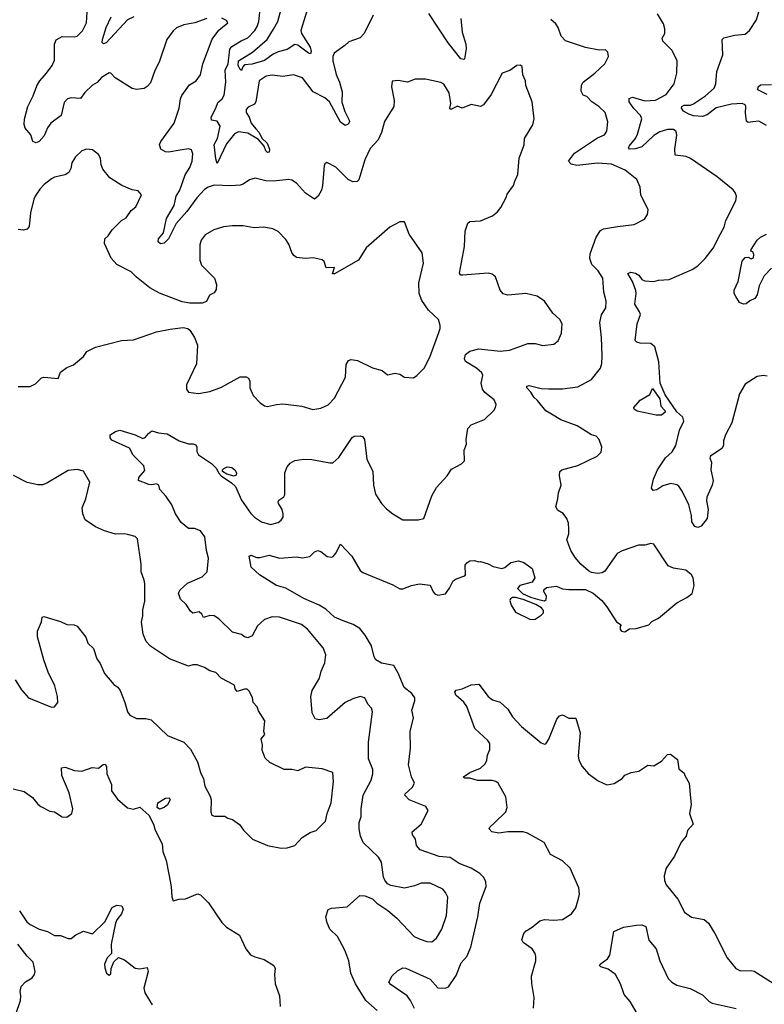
# Model space of a CAD drawing. Extents: x 2133461 to 2293071, y 753526 to 916327.
# Tile 49 of 256: x 2225696 to 2230591, y 797140 to 803616. Entities that reach past the tile are written whole.
import ezdxf

# ---------------------------------------------------------------- set-up
doc = ezdxf.new("R2010")
doc.units = 0

msp = doc.modelspace()

# ---------------------------------------------------------------- linework, layer by layer
at = {"layer": '0CON10XD'}
for points in [[(2228019.2, 803645), (2227978.9, 803561.1), (2227958, 803522), (2227935, 803497.5), (2227858.7, 803471.3), (2227832.8, 803447.2), (2227764.4, 803395.6), (2227754.3, 803375), (2227754.4, 803345.6), (2227775.5, 803255), (2227797.5, 803205), (2227815, 803142.5), (2227813.8, 803073.8), (2227832.9, 803012.9), (2227861.1, 802955), (2227863.1, 802945), (2227855, 802928), (2227835, 802919.4), (2227805, 802942.2), (2227732.9, 803075), (2227701.8, 803101.8), (2227625, 803140.6), (2227555, 803234.2), (2227495, 803254.2), (2227425, 803241.4), (2227355, 803250.5), (2227316.3, 803243.7), (2227270.8, 803215), (2227249.3, 803075), (2227239.2, 803060.8), (2227198.4, 803041.6), (2227184.7, 803025), (2227184.8, 803005), (2227204.7, 802974.7), (2227218.4, 802935), (2227248.3, 802898.3), (2227270.5, 802875), (2227287.9, 802837.9), (2227323.2, 802805), (2227337.8, 802765), (2227335.9, 802744.1), (2227325, 802743.1), (2227315, 802753.1), (2227302.3, 802785), (2227267, 802827), (2227195, 802870), (2227135, 802878.2), (2227108.2, 802865), (2227055, 802799.6), (2226995, 802670), (2226985, 802700), (2226974.2, 802795), (2226995.6, 802835), (2227013.4, 802915), (2226995, 802948.9), (2226956.2, 802955), (2226955.5, 802975), (2226985.8, 803035), (2226997.6, 803072.4), (2227026.4, 803095), (2227040.4, 803119.6), (2227052, 803205), (2227046.8, 803283.2), (2227067.3, 803325), (2227077.2, 803422.8), (2227091.2, 803438.8), (2227152.6, 803477.4), (2227195, 803497.3), (2227241.1, 803545), (2227258.1, 803571.9), (2227268.9, 803605), (2227278.4, 803705)], [(2227601.7, 803728.3), (2227543.6, 803545), (2227548.2, 803525), (2227605.6, 803435.6), (2227612.8, 803407.2), (2227608.1, 803391.9), (2227595, 803395.6), (2227525, 803448.4), (2227505, 803452.9), (2227455, 803420.7), (2227395, 803404.3), (2227361.6, 803388.4), (2227305, 803347.3), (2227225, 803323.8), (2227175, 803318.6), (2227163.5, 803306.5), (2227155, 803281.2), (2227145, 803288), (2227131.4, 803315), (2227135.4, 803345), (2227227.2, 803402.8), (2227323.2, 803486.8), (2227364.4, 803554.4), (2227392.6, 803605), (2227415.7, 803684.3)], [(2230605, 802919.4), (2230555, 802948.6), (2230515, 802944.3), (2230485, 802939.2), (2230475, 802948.8), (2230466.8, 803003.2), (2230470.4, 803045), (2230465, 803056.4), (2230446.2, 803065), (2230375, 803061.2), (2230275, 803037.4), (2230215, 802990.8), (2230185, 802978.4), (2230125, 802984.8), (2230095, 802994.1), (2230059.6, 803015), (2230046.6, 803035), (2230049.1, 803045), (2230065, 803053.1), (2230105.9, 803054.1), (2230125, 803061.8), (2230204.5, 803115), (2230260.6, 803165), (2230273.1, 803195), (2230278.8, 803275), (2230318, 803385), (2230314.4, 803485.6), (2230325, 803495.8), (2230395, 803513.8), (2230465, 803521.4), (2230494.5, 803545.5), (2230539.1, 803615), (2230565.5, 803705)], [(2226925.9, 803624.1), (2226847.5, 803595), (2226775, 803582.9), (2226726.8, 803563.2), (2226705, 803543.8), (2226664, 803485), (2226615.7, 803344.3), (2226582, 803275), (2226555, 803200), (2226535, 803176), (2226515, 803164.2), (2226465, 803157.1), (2226435, 803164.3), (2226324.6, 803234.6), (2226295.4, 803265.4), (2226285, 803266.9), (2226234, 803235), (2226206.4, 803203.6), (2226174.2, 803185), (2226125, 803136.9), (2226095, 803097.5), (2226035, 803103.1), (2226010, 803095), (2225988.9, 803071.1), (2225968.6, 802985), (2225900.6, 802935), (2225878.8, 802905), (2225856.8, 802853.2), (2225823.5, 802815), (2225805, 802806.6), (2225782.9, 802815), (2225768.8, 802858.8), (2225732.1, 802902.1), (2225725.7, 802925.7), (2225728.7, 802961.3), (2225750.5, 803045), (2225785.4, 803115), (2225808.9, 803181.1), (2225829.5, 803215), (2225872.2, 803265), (2225909.4, 803315), (2225925, 803350), (2225924.4, 803455), (2225935.4, 803484.6), (2225975, 803505.5), (2226055, 803503.1), (2226075, 803508.1), (2226108.1, 803541.9), (2226134.4, 803595), (2226140.6, 803665)], [(2226446, 803634), (2226404.7, 803615.3), (2226265, 803463.1), (2226247.5, 803457.5), (2226239.2, 803465), (2226240, 803485), (2226264.6, 803565), (2226296.8, 803635)], [(2228595.9, 803624.1), (2228603.8, 803535), (2228629.1, 803455), (2228632.1, 803425), (2228620.8, 803359.2), (2228615, 803354.3), (2228595, 803359.4), (2228513.3, 803463.3), (2228385, 803657.5)], [(2230610.7, 801270.7), (2230586.4, 801276.4), (2230545, 801268.8), (2230465, 801218.8), (2230427.5, 801155), (2230377.1, 800965), (2230336.2, 800885), (2230323.3, 800845), (2230322.5, 800815), (2230312.5, 800795), (2230237.5, 800745), (2230233.8, 800735), (2230243, 800703), (2230238.8, 800655), (2230254.2, 800585), (2230248.6, 800555), (2230212.2, 800475), (2230210.5, 800450.5), (2230221.1, 800395), (2230215.5, 800334.5), (2230175.7, 800284.3), (2230155, 800276.7), (2230135, 800282.5), (2230113.9, 800313.9), (2230112, 800355), (2230095.8, 800425), (2230052, 800515), (2230028.3, 800548.3), (2230016.9, 800556.9), (2229975.9, 800565.9), (2229925, 800549.4), (2229885, 800522.9), (2229860.5, 800520.5), (2229848.8, 800535), (2229862, 800595), (2229888, 800655), (2229941.2, 800735), (2229985.5, 800774.5), (2230008.9, 800815), (2230034.6, 800915.4), (2230061.2, 800975), (2230055, 801002.5), (2230015, 801037.5), (2229938.9, 801148.9), (2229905.4, 801225), (2229897.3, 801365), (2229870.8, 801465), (2229845, 801485.8), (2229775, 801489.4), (2229752.5, 801495), (2229742, 801505), (2229756.2, 801615), (2229776.6, 801676.6), (2229771.4, 801695), (2229739.6, 801745), (2229748.2, 801815), (2229745.4, 801835), (2229724.1, 801895), (2229694.3, 801945.7), (2229714.6, 801955.4), (2229745, 801948.4), (2229766.4, 801935), (2229786.8, 801906.8), (2229805, 801899.1), (2229865, 801894.4), (2229895, 801902), (2229965, 801906.2), (2230116.8, 801973.2), (2230155, 801998), (2230202, 802045), (2230255, 802113.8), (2230302.2, 802207.8), (2230327.6, 802252.4), (2230337.5, 802295), (2230404, 802425), (2230408, 802455), (2230400.5, 802480.5), (2230387.3, 802497.3), (2230281.7, 802581.7), (2230105, 802704), (2230076.8, 802716.8), (2230005.8, 802725.8), (2230001.8, 802765), (2230016.9, 802856.9), (2230011.5, 802881.5), (2229995, 802894.4), (2229955, 802894.6), (2229905, 802879.1), (2229865, 802854.6), (2229785, 802780.6), (2229745, 802767.6), (2229704, 802765), (2229698.1, 802775), (2229702.7, 802785), (2229745.2, 802834.8), (2229757.8, 802862.2), (2229786.8, 802965), (2229778, 802985), (2229733, 803033), (2229703.5, 803075), (2229702.4, 803097.6), (2229724.1, 803105.9), (2229805, 803081.9), (2229875, 803087.1), (2229945.7, 803125), (2229998.9, 803195), (2230016.5, 803265), (2230018.9, 803345), (2229985, 803414), (2229922.9, 803475), (2229920.6, 803495), (2229937.5, 803525), (2229938, 803555), (2229927.9, 803587.9), (2229888, 803655)], [(2228953.3, 801455), (2229036.1, 801486.1), (2229085, 801486.7), (2229135, 801473.3), (2229208.3, 801481.7), (2229235, 801503.3), (2229256.9, 801555), (2229262, 801615), (2229246.7, 801645), (2229200, 801685), (2229145.4, 801765.4), (2229097.9, 801797.9), (2229024.4, 801814.4), (2228905, 801804.4), (2228875, 801812), (2228855, 801836.7), (2228824.2, 801924.2), (2228803, 801943), (2228775, 801948.6), (2228606.1, 801936.1), (2228595, 801936.7), (2228588.3, 801948.3), (2228619.2, 802125), (2228624, 802225), (2228641.7, 802278.3), (2228655, 802288.8), (2228725, 802292.5), (2228804.3, 802325.7), (2228837, 802353), (2228858.6, 802381.4), (2228894.3, 802445.7), (2228901.7, 802468.3), (2228943.3, 802525), (2228950, 802555), (2228971.7, 802598.3), (2228979.4, 802705), (2229013.3, 802793.3), (2229013.6, 802833.6), (2229068.6, 802925), (2229079.2, 802965), (2229065.8, 803075), (2229024.3, 803184.3), (2229020.8, 803215), (2229004.3, 803254.3), (2228998.3, 803308.3), (2228986.1, 803316.1), (2228965, 803313.8), (2228917.1, 803282.9), (2228866.7, 803265), (2228795, 803123.3), (2228745, 803056.2), (2228725, 803046), (2228665, 803058.6), (2228605, 803033.3), (2228573.6, 803046.4), (2228530, 803025), (2228523.3, 803035), (2228531.2, 803065), (2228519.2, 803135), (2228485, 803191.2), (2228465, 803204), (2228364.2, 803224.2), (2228295, 803224.2), (2228245, 803204.2), (2228185, 803216.7), (2228145, 803212.5), (2228140.8, 803175), (2228158.8, 803085), (2228156, 803045), (2228093.2, 802946.8), (2228074.3, 802875), (2228052.9, 802825), (2228000.2, 802769.8), (2227965.7, 802695), (2227926.6, 802563.4), (2227915, 802551.2), (2227885, 802550), (2227855, 802565.8), (2227775, 802645.8), (2227715, 802676.7), (2227701.2, 802668.8), (2227696.7, 802655), (2227687.5, 802525), (2227680, 802495), (2227658.8, 802455), (2227635, 802435.7), (2227574.2, 802475), (2227515, 802540), (2227485, 802560), (2227465, 802564.3), (2227365, 802554.4), (2227315, 802555.7), (2227245, 802574), (2227207, 802563), (2227165, 802534), (2227145, 802528), (2227085, 802522.5), (2226975, 802527.3), (2226934.3, 802515), (2226910.8, 802499.2), (2226860.3, 802445), (2226795.9, 802354.1), (2226725, 802275.5), (2226675, 802173.9), (2226645, 802147.2), (2226621.1, 802141.1), (2226605.6, 802155), (2226607.8, 802175), (2226642.5, 802215), (2226660.7, 802309.3), (2226710.7, 802395), (2226723.9, 802455), (2226749.2, 802495), (2226783.1, 802595), (2226814.6, 802645), (2226829.1, 802685), (2226834.1, 802734.1), (2226825, 802760), (2226805, 802767.5), (2226751.3, 802758.7), (2226675, 802744.2), (2226655, 802746.9), (2226624.3, 802765), (2226614.3, 802795), (2226623.1, 802815), (2226712, 802935), (2226744.3, 803035), (2226752.5, 803095), (2226762.7, 803117.3), (2226813.1, 803186.9), (2226855.5, 803214.5), (2226885, 803253.3), (2226900.8, 803325), (2226961.5, 803488.5), (2227005, 803546.7), (2227063.3, 803595), (2227055, 803610), (2227025, 803626.2)], [(2229656.6, 800123.4), (2229624.2, 800105), (2229542.1, 799987.9), (2229525, 799977.5), (2229495, 799974), (2229455, 799979.2), (2229435, 799992), (2229385, 800035.8), (2229348.1, 800078.1), (2229320, 800125), (2229293.9, 800193.9), (2229306.2, 800235), (2229306.7, 800265), (2229303.3, 800305), (2229293.3, 800335), (2229268.3, 800368.3), (2229230.6, 800390.6), (2229220, 800415), (2229234.4, 800465), (2229238.6, 800505), (2229255.9, 800554.1), (2229244.2, 800615), (2229246.1, 800643.9), (2229260, 800655), (2229365, 800683.1), (2229493.3, 800745), (2229519.5, 800770.5), (2229523.8, 800805), (2229505.7, 800855.7), (2229485.7, 800875.7), (2229455, 800886), (2229361.2, 800945), (2229253.7, 800983.7), (2229191.1, 801021.1), (2229153.9, 801043.9), (2229100.9, 801110.9), (2229075, 801132.5), (2229056.9, 801166.9), (2229030.6, 801195), (2229030, 801205), (2229045, 801210.5), (2229125, 801189.5), (2229175, 801187.3), (2229265, 801187.3), (2229365, 801201.1), (2229455, 801250), (2229514, 801325), (2229524, 801355), (2229524.2, 801405), (2229520.8, 801525), (2229510, 801625), (2229520.8, 801675), (2229548.3, 801721.7), (2229551.1, 801765), (2229536, 801825), (2229528.9, 801915), (2229498.5, 801965), (2229456.9, 802005), (2229444.6, 802044.6), (2229446.2, 802075), (2229485.2, 802184.8), (2229515, 802228.6), (2229535, 802241.4), (2229625, 802256.2), (2229735, 802270), (2229802.5, 802305), (2229823.3, 802335), (2229826.7, 802365), (2229780, 802465), (2229774.2, 802515), (2229752.5, 802565), (2229675.4, 802625.4), (2229586.4, 802666.4), (2229495, 802673.4), (2229358, 802658), (2229321.2, 802665), (2229303.8, 802685), (2229342.3, 802737.7), (2229495, 802839.4), (2229540.5, 802859.5), (2229556.7, 802883.3), (2229562.9, 802945), (2229544, 803005), (2229504, 803045), (2229458, 803075), (2229425, 803110), (2229400.7, 803120.7), (2229387, 803147), (2229388.8, 803185), (2229400, 803205), (2229476.2, 803265), (2229543.3, 803325), (2229566.4, 803373.6), (2229563, 803403), (2229547, 803417), (2229505, 803416.7), (2229415, 803433.8), (2229285, 803476.7), (2229255, 803507.5), (2229236.2, 803565), (2229219.7, 803589.7), (2229187.4, 803617.4)], [(2230610, 803125), (2230549.2, 803155), (2230550, 803175), (2230565, 803188.5), (2230639.4, 803190.6)], [(2227485.8, 802085), (2227465, 802138.8), (2227445, 802170), (2227395, 802223.8), (2227361.2, 802241.2), (2227300.5, 802250.5), (2227237.3, 802247.3), (2227165, 802259.4), (2227095, 802259.4), (2227035.8, 802254.2), (2226972.5, 802235), (2226915, 802201.2), (2226888.8, 802165), (2226881.2, 802135), (2226881.2, 802035), (2226891.7, 802001.7), (2226976.7, 801915), (2226990, 801875), (2226988.3, 801841.7), (2226975, 801820), (2226943.8, 801805), (2226925, 801762.5), (2226895, 801751.2), (2226815, 801752), (2226765, 801760), (2226615, 801818), (2226552.1, 801852.1), (2226465, 801922), (2226428.7, 801958.7), (2226335, 802005.7), (2226297.1, 802047.1), (2226254.4, 802145), (2226255.8, 802174.2), (2226278.8, 802195), (2226304.2, 802235), (2226365.7, 802294.3), (2226395, 802312), (2226427.9, 802362.1), (2226460, 802385), (2226496.7, 802465), (2226475, 802490), (2226435, 802496), (2226367.5, 802525), (2226288.8, 802575), (2226243.2, 802633.2), (2226232.1, 802662.1), (2226227.5, 802705), (2226215, 802730), (2226175, 802761.2), (2226135, 802764), (2226105.6, 802754.4), (2226062, 802715), (2226038, 802675), (2226033.3, 802636.7), (2226019.3, 802610.7), (2225995, 802596.2), (2225925, 802580.6), (2225905, 802570), (2225857.2, 802532.8), (2225828.5, 802501.5), (2225796.9, 802455), (2225790, 802435), (2225767.9, 802345), (2225759.4, 802255), (2225745, 802238.6), (2225721.2, 802231.2), (2225685, 802235.7)], [(2225685, 801203.3), (2225765.7, 801204.3), (2225799.3, 801220.7), (2225839.7, 801260.3), (2225855, 801265.6), (2225881.8, 801261.8), (2225950, 801255), (2225965, 801298.8), (2226005, 801328.8), (2226050, 801345), (2226115, 801400), (2226136.5, 801433.5), (2226195, 801462.5), (2226365, 801506.7), (2226445, 801511.2), (2226595, 801562.2), (2226685, 801581.5), (2226770.6, 801590.6), (2226802.5, 801585), (2226814.1, 801574.1), (2226845.7, 801525.7), (2226865.8, 801475), (2226858, 801352), (2226792.2, 801215), (2226793.1, 801185), (2226805, 801166.2), (2226872.1, 801157.9), (2226945, 801170.8), (2227021.7, 801198.3), (2227146.4, 801266.4), (2227185, 801266.7), (2227199.3, 801259.3), (2227208.3, 801238.3), (2227210, 801195), (2227230, 801145), (2227276.1, 801096.1), (2227305, 801076.7), (2227325, 801071.2), (2227384.1, 801085.9), (2227425, 801089.2), (2227550, 801075), (2227622.7, 801052.7), (2227675, 801060), (2227725, 801082), (2227765, 801126.2), (2227836.9, 801265), (2227842.3, 801347.7), (2227857.5, 801375), (2227875, 801381.2), (2227917.5, 801375), (2228015, 801326), (2228079.5, 801309.5), (2228115, 801280), (2228165, 801290.8), (2228194.3, 801284.3), (2228225, 801264), (2228285, 801261.2), (2228307.5, 801275), (2228355.9, 801324.1), (2228393, 801397), (2228451.4, 801558.6), (2228461.2, 801585), (2228461.2, 801605), (2228450, 801645), (2228384, 801705), (2228339.8, 801769.8), (2228322.5, 801815), (2228319.4, 801885), (2228351.1, 802015), (2228342.4, 802082.4), (2228255.7, 802205), (2228225, 802287.5), (2228195, 802286.7), (2228129.1, 802250.9), (2227973.4, 802116.6), (2227923.3, 802035), (2227765, 801943.8), (2227752.5, 801945), (2227766.2, 801986.2), (2227710, 801985), (2227697.5, 802025), (2227685, 802037.5), (2227625, 802050), (2227575, 802046.2), (2227515, 802052.5), (2227498, 802065), (2227485.8, 802085)], [(2230637.6, 801982.4), (2230589.1, 801930.9), (2230557.1, 801865), (2230543.2, 801806.8), (2230528.1, 801781.9), (2230495, 801767.5), (2230471.9, 801748.1), (2230455, 801745.6), (2230427.5, 801755), (2230404.7, 801794.7), (2230393.6, 801815), (2230392, 801838), (2230420, 801895), (2230445, 802028.6), (2230465, 802052.5), (2230484, 802054), (2230505, 802043.8), (2230520, 802050), (2230521.7, 802071.7), (2230515, 802090), (2230503.3, 802093.3), (2230503.8, 802105), (2230543.8, 802165), (2230565, 802185.4), (2230605, 802205.5)], [(2228045, 797098.8), (2227970.8, 797165), (2227904.4, 797274.4), (2227872.5, 797345), (2227860, 797425), (2227834.3, 797495), (2227785.6, 797585), (2227734.5, 797634.5), (2227716.9, 797675), (2227709.2, 797715), (2227725, 797762.5), (2227745, 797772), (2227848.8, 797781.2), (2227932.5, 797855), (2227965, 797854.2), (2228014.4, 797834.4), (2228044, 797805), (2228116.4, 797756.4), (2228175.5, 797705.5), (2228290, 797585), (2228328.5, 797568.5), (2228372.4, 797552.4), (2228405, 797551.5), (2228435.3, 797574.7), (2228471.5, 797635), (2228501.8, 797725), (2228510, 797845), (2228496.2, 797876.2), (2228477.8, 797897.8), (2228395, 797935.6), (2228335, 797936.9), (2228290.7, 797919.3), (2228225, 797904.4), (2228135, 797921.9), (2228115, 797932.9), (2228095.4, 797955.4), (2228086.6, 797976.6), (2228074.2, 798074.2), (2228055, 798106.7), (2227954.5, 798204.5), (2227937.5, 798245), (2227928.6, 798295), (2227927.1, 798335), (2227940, 798375), (2227940.5, 798425), (2227954.4, 798515), (2228006.9, 798615), (2228016.9, 798655), (2228016.7, 798685), (2227988.5, 798755), (2227989.6, 798865), (2228014.3, 799064.3), (2228008.3, 799088.3), (2227985, 799113.8), (2227965.6, 799155.6), (2227935, 799163.8), (2227885, 799150), (2227835, 799125.8), (2227715, 799020.8), (2227665, 799010), (2227637.6, 799017.6), (2227617.9, 799057.9), (2227609.4, 799165), (2227618.1, 799205), (2227666, 799284), (2227678, 799332), (2227702.9, 799385), (2227709.5, 799439.5), (2227692, 799485), (2227588.1, 799608.1), (2227548.8, 799638.8), (2227405, 799686.7), (2227355, 799687.8), (2227305, 799670), (2227260.2, 799629.8), (2227225, 799563.8), (2227195, 799551.2), (2227175, 799556.2), (2227155, 799571.2), (2227095, 799588), (2227005, 799674.5), (2226975, 799694.4), (2226945, 799698), (2226905, 799683.3), (2226894, 799705), (2226875, 799720.8), (2226835, 799712.9), (2226820, 799725), (2226789.6, 799769.6), (2226754, 799805), (2226740, 799845), (2226752, 799865), (2226799.3, 799910.7), (2226895, 799952.2), (2226928, 799985), (2226938.1, 800075), (2226923.1, 800125), (2226913.3, 800215), (2226885, 800253.6), (2226845, 800268.5), (2226805, 800270), (2226758.6, 800308.6), (2226719.4, 800365), (2226695.6, 800425), (2226660, 800480), (2226617.5, 800525), (2226610, 800555), (2226595, 800562.5), (2226565, 800556.7), (2226545, 800558.8), (2226477.5, 800585), (2226478.8, 800605), (2226518.8, 800651.2), (2226512.6, 800682.6), (2226442.7, 800752.7), (2226417.6, 800797.6), (2226301.5, 800851.5), (2226290, 800865), (2226290, 800885), (2226325, 800907.8), (2226355, 800915.5), (2226455.8, 800885.8), (2226505, 800861.2), (2226521.7, 800868.3), (2226542.5, 800895), (2226565, 800911.2), (2226607.9, 800897.9), (2226665, 800891.4), (2226745, 800847.1), (2226805, 800825.7), (2226835.7, 800825.7), (2226855, 800818.8), (2226860.8, 800805), (2226860, 800775), (2226872.5, 800755), (2226957.7, 800697.7), (2226990, 800665), (2227002.5, 800635), (2227020, 800615), (2227089.1, 800569.1), (2227114.3, 800545), (2227154.2, 800455), (2227215, 800369.2), (2227240, 800345), (2227285, 800312.5), (2227345, 800295.8), (2227395, 800309.2), (2227416, 800325), (2227427.5, 800345), (2227429.2, 800365), (2227421.4, 800395), (2227396.7, 800435), (2227396.2, 800445), (2227400, 800455), (2227432.1, 800477.9), (2227439.5, 800490.5), (2227440, 800635), (2227454, 800675), (2227475, 800700), (2227505, 800716.7), (2227565, 800726.2), (2227616.1, 800723.9), (2227735, 800700.8), (2227755, 800702), (2227794.3, 800735.7), (2227882.4, 800867.6), (2227895, 800876), (2227935, 800880), (2227950, 800875), (2227962, 800855), (2227978.6, 800725), (2228017.1, 800645), (2228021.9, 800555), (2228034.3, 800495), (2228075, 800433.3), (2228108.3, 800398.3), (2228150, 800365), (2228215, 800326.2), (2228315, 800326.9), (2228353.8, 800336.2), (2228405.8, 800485), (2228435, 800540), (2228506.7, 800615), (2228535, 800660), (2228600, 800695), (2228620, 800715), (2228617.5, 800785), (2228633.3, 800825), (2228631.2, 800855), (2228643, 800927), (2228665, 800951.2), (2228752.5, 800987.5), (2228813.3, 801045), (2228823.3, 801065), (2228828.8, 801085), (2228816, 801115), (2228753.5, 801163.5), (2228737.5, 801185), (2228729.2, 801225), (2228740.6, 801275), (2228734.4, 801294.4), (2228698, 801325), (2228627.5, 801367.5), (2228619.1, 801385), (2228626.7, 801413.3), (2228655, 801436.7), (2228715, 801451.8), (2228855, 801435.5), (2228915, 801442.2), (2228953.3, 801455)], [(2229915, 801014), (2229880, 801015), (2229755, 801041.4), (2229736.2, 801055), (2229733.8, 801065), (2229775, 801112.5), (2229839.3, 801150.7), (2229855, 801190), (2229905, 801122.5), (2229910, 801075), (2229937.5, 801045), (2229940, 801035), (2229915, 801014)], [(2225666.7, 799275), (2225707.7, 799207.7), (2225755, 799156.2), (2225904.5, 799094.5), (2225925, 799097.5), (2225947.5, 799125), (2225945.7, 799165), (2225926.9, 799235), (2225882.5, 799325), (2225853.8, 799405), (2225813.6, 799556.4), (2225813.3, 799595), (2225840, 799655), (2225843, 799687), (2225855, 799690), (2225965, 799656.7), (2226005, 799637.5), (2226055, 799636.7), (2226075, 799627.5), (2226130, 799555), (2226144.4, 799514.4), (2226181.2, 799481.2), (2226202.7, 799412.7), (2226225, 799382.5), (2226254.2, 799315), (2226315, 799244.2), (2226341.2, 799225), (2226355.8, 799205), (2226388, 799125), (2226404.2, 799064.2), (2226421.2, 799041.2), (2226465, 799018.8), (2226525, 799019.2), (2226561.2, 799011.2), (2226667.1, 798907.1), (2226774.4, 798864.4), (2226818.3, 798818.3), (2226864.4, 798735), (2226884.6, 798664.6), (2226903.4, 798623.4), (2226913.5, 798575), (2226949.3, 798509.3), (2226954.3, 798485), (2226953.3, 798405), (2226960, 798385), (2226977, 798377), (2227045, 798376.7), (2227065, 798363.3), (2227095, 798356.2), (2227141.7, 798321.7), (2227166.7, 798285), (2227225.9, 798225.9), (2227324.2, 798184.2), (2227415, 798166), (2227455, 798169.2), (2227505, 798184), (2227552.2, 798237.8), (2227605, 798270.8), (2227645, 798282), (2227707.1, 798345), (2227717.1, 798395), (2227744.3, 798465), (2227758.6, 798605), (2227753.8, 798663.8), (2227685, 798689.2), (2227575, 798700), (2227525, 798675.8), (2227485.9, 798684.1), (2227435, 798684.3), (2227339.7, 798729.7), (2227309.5, 798759.5), (2227290.5, 798810.5), (2227292, 798845), (2227283.3, 798886.7), (2227307.5, 798915), (2227300, 798935), (2227307.5, 799005), (2227265, 799070), (2227257, 799097), (2227230, 799125), (2227227, 799157), (2227205, 799200), (2227191.7, 799211.7), (2227175, 799213.3), (2227125, 799197.5), (2227112.5, 799215), (2227108.3, 799238.3), (2227020, 799285), (2226985, 799322.5), (2226945, 799332.5), (2226910, 799355), (2226863, 799373), (2226835, 799373.3), (2226805, 799364), (2226681.9, 799411.9), (2226555.8, 799495.8), (2226527.3, 799527.3), (2226507.5, 799575), (2226495.9, 799654.1), (2226505.6, 799694.4), (2226504.6, 799735), (2226519.1, 799790.9), (2226518, 799905), (2226515, 799930), (2226494, 799985), (2226494.2, 800035), (2226470.7, 800200.7), (2226455.9, 800215.9), (2226405, 800230), (2226385, 800234.4), (2226325, 800231.4), (2226254.5, 800254.5), (2226195, 800280.8), (2226127, 800327), (2226110.8, 800365), (2226107.5, 800405), (2226131.9, 800465), (2226156.2, 800575), (2226115, 800645.6), (2226075, 800657.5), (2226015, 800651.1), (2225956, 800615), (2225875, 800566.9), (2225845, 800556.7), (2225815, 800556.5), (2225745, 800573.1), (2225655, 800618.8)], [(2227105, 800614.3), (2227057.3, 800627.3), (2227030, 800645), (2227030, 800655), (2227037.5, 800665), (2227060, 800675), (2227089.7, 800669.7), (2227110, 800655), (2227121.2, 800635), (2227119.2, 800620.8), (2227105, 800614.3)], [(2228292.3, 797112.3), (2228266.2, 797165), (2228242.5, 797195), (2228138.2, 797268.2), (2228123.8, 797285), (2228143.7, 797326.3), (2228180.8, 797359.2), (2228215, 797378.7), (2228235, 797376.9), (2228394.8, 797304.8), (2228445, 797249.1), (2228492.9, 797247.1), (2228516, 797255), (2228565, 797328.8), (2228597.3, 797412.7), (2228635, 797453.3), (2228662.5, 797515), (2228708.6, 797715), (2228720, 797805), (2228762, 797915), (2228760, 797945), (2228748, 797975), (2228720.5, 798000.5), (2228664.6, 798034.6), (2228585, 798065.6), (2228525, 798106.4), (2228453.1, 798113.1), (2228329.2, 798155), (2228304.4, 798185), (2228297.5, 798225), (2228285, 798246.2), (2228278, 798255), (2228276.2, 798275), (2228336, 798325), (2228382, 798415), (2228365, 798440), (2228255.8, 798485), (2228228, 798515), (2228230, 798525), (2228276.7, 798565), (2228291.4, 798595), (2228272.5, 798635), (2228253.1, 798715), (2228266.2, 798825), (2228263.1, 798935), (2228284.3, 799025), (2228274.3, 799075), (2228294, 799135), (2228294, 799155), (2228274.4, 799184.4), (2228223, 799223), (2228185, 799318.8), (2228155, 799368), (2228075, 799383.1), (2228037.5, 799405), (2228025.7, 799425), (2228008.5, 799498.5), (2227968.1, 799568.1), (2227931.2, 799611.2), (2227888.5, 799638.5), (2227822.1, 799662.1), (2227765.8, 799685.8), (2227708.3, 799738.3), (2227665.7, 799765), (2227565, 799809.4), (2227445, 799876), (2227385, 799894), (2227271.8, 799965), (2227218, 800015), (2227205, 800087.5), (2227215, 800093.8), (2227255, 800079.2), (2227275, 800079.2), (2227335, 800093.3), (2227403.8, 800073.8), (2227515, 800082.2), (2227555, 800077.1), (2227603.9, 800086.1), (2227635, 800116), (2227655.7, 800125.7), (2227675, 800118), (2227716.7, 800085), (2227745, 800080), (2227756.7, 800085), (2227775, 800106.7), (2227805, 800166.7), (2227878.5, 800088.5), (2227934.2, 799994.2), (2227950.8, 799980.8), (2228148.9, 799898.9), (2228195, 799872.9), (2228215, 799872.5), (2228272.5, 799895), (2228325, 799905.7), (2228395, 799897.1), (2228415, 799853.3), (2228425, 799840), (2228445, 799830), (2228495, 799840), (2228522.3, 799877.7), (2228545, 799926.2), (2228565, 799939.2), (2228621.7, 799958.3), (2228626.7, 799965), (2228625, 800027.5), (2228635, 800043.8), (2228655, 800056), (2228685, 800058.8), (2228715, 800050), (2228725, 800052.5), (2228775, 800038), (2228809.7, 800019.7), (2228865, 800006), (2228885, 800013.3), (2228925, 800046.2), (2228975, 800056.7), (2229011.2, 800045), (2229065.9, 800005.9), (2229082.5, 799945), (2229065, 799917.5), (2228985, 799894.2), (2228968, 799875), (2229002.5, 799842.5), (2229055, 799817.5), (2229115, 799800.8), (2229145, 799794), (2229157, 799803), (2229160, 799825), (2229142.5, 799855), (2229142.5, 799865), (2229158.3, 799881.7), (2229225, 799890), (2229263.6, 799873.6), (2229305, 799867.5), (2229415, 799867.5), (2229466.2, 799845), (2229522.5, 799795), (2229556.2, 799755), (2229620, 799655), (2229650, 799635), (2229643.3, 799626.7), (2229643.3, 799605), (2229652.5, 799595), (2229675, 799590), (2229705, 799610), (2229748.3, 799611.7), (2229832.5, 799635), (2229852, 799658), (2229895, 799680), (2230015, 799780), (2230082.5, 799815), (2230117.7, 799842.3), (2230130, 799895), (2230124, 799945), (2230112, 799965), (2230075.3, 799995.3), (2229995, 800007.5), (2229959.4, 800025), (2229865, 800167.5), (2229845, 800170.8), (2229805, 800160), (2229765, 800159.4), (2229656.6, 800123.4)], [(2229055, 799671.2), (2229085, 799673.8), (2229125, 799698.8), (2229138.8, 799715), (2229139.5, 799729.5), (2229126.8, 799746.8), (2229090, 799770), (2229005, 799803.3), (2228955, 799816.7), (2228935, 799815.7), (2228922.1, 799807.9), (2228918, 799795), (2228926.1, 799766.1), (2228955, 799720), (2229055, 799671.2)], [(2229073.3, 797115), (2229079.2, 797185), (2229063.1, 797276.9), (2229060.4, 797325), (2229088.8, 797425), (2229090, 797455), (2229084.4, 797475), (2229064.3, 797505), (2229005, 797546.7), (2228998, 797565), (2229010.8, 797605), (2229025, 797624), (2229065, 797647.5), (2229115, 797690), (2229147, 797697), (2229205, 797692.9), (2229265, 797698), (2229324, 797735), (2229352.9, 797775), (2229370.6, 797835), (2229375.6, 797865), (2229370.9, 797905), (2229314.6, 798035), (2229265, 798082.7), (2229184.7, 798124.7), (2229142.9, 798205), (2229035, 798264.5), (2229005, 798273.6), (2228905, 798274.6), (2228845, 798265.8), (2228800, 798275), (2228783.3, 798295), (2228786.7, 798305), (2228817.3, 798332.7), (2228890.8, 798405), (2228900, 798435), (2228892, 798505), (2228840.8, 798595), (2228826.3, 798606.3), (2228802.3, 798612.3), (2228705, 798612.9), (2228655, 798626.7), (2228618.3, 798628.3), (2228613.3, 798635), (2228656, 798665), (2228725, 798693.1), (2228755, 798721.4), (2228766.9, 798745), (2228770.7, 798779.3), (2228787.5, 798815), (2228787.2, 798855), (2228773.5, 798875), (2228687.8, 798955), (2228635, 799098.6), (2228615, 799126.2), (2228562.6, 799172.6), (2228555.6, 799195), (2228565, 799205.6), (2228605, 799213.8), (2228665, 799241.8), (2228715, 799246), (2228776.7, 799165), (2228805, 799143.3), (2228855, 799126.2), (2228905, 799082), (2228935, 799031.2), (2228995, 798966.2), (2229125, 798858.8), (2229145, 798850), (2229155, 798852.5), (2229175, 798883.3), (2229228, 799015), (2229245, 799037.5), (2229265, 799043.3), (2229305, 799021.2), (2229352.5, 799022.5), (2229380, 798925), (2229368, 798775), (2229372.5, 798745), (2229393.4, 798703.4), (2229435, 798656.2), (2229498.8, 798608.8), (2229555, 798584), (2229605, 798591.2), (2229655.7, 798624.3), (2229675, 798646.2), (2229715, 798663.8), (2229765.8, 798674.2), (2229825, 798712.5), (2229865, 798707.5), (2229915, 798740), (2229955, 798782.5), (2229975, 798785.8), (2230020.9, 798750.9), (2230028.3, 798688.3), (2230065, 798660), (2230067.5, 798645), (2230096.7, 798595), (2230106.7, 798495), (2230110, 798455), (2230100, 798395), (2230122.5, 798325), (2230086.4, 798283.6), (2230077.5, 798245), (2230044.3, 798205.7), (2230000, 798115), (2229946, 798035), (2229932.5, 797985), (2229934.2, 797955), (2229945.8, 797925), (2230022.1, 797832.1), (2230065.8, 797745.8), (2230113.3, 797713.3), (2230195, 797697.5), (2230224.4, 797674.4), (2230265.7, 797605.7), (2230346, 797445), (2230404.5, 797374.5), (2230435, 797359.4), (2230505, 797362.5), (2230525, 797358.2), (2230655, 797275.6)], [(2225653.9, 798556.1), (2225725, 798538.8), (2225781.2, 798501.2), (2225815, 798456.2), (2225835, 798441.4), (2225895, 798411.2), (2225925, 798406.2), (2225975, 798373.8), (2226005, 798370), (2226038.8, 798395), (2226045.8, 798425), (2226021.4, 798531.4), (2225973.3, 798645), (2225970, 798695), (2225995, 798700), (2226057, 798677), (2226103.6, 798673.6), (2226171.7, 798698.3), (2226215, 798692), (2226245, 798716.7), (2226258.3, 798718.3), (2226266.2, 798705), (2226268.8, 798655), (2226300, 798585), (2226300, 798545), (2226338.7, 798488.7), (2226405, 798431.2), (2226443.6, 798423.6), (2226485, 798436), (2226545.6, 798385), (2226575.7, 798325), (2226586, 798285), (2226632, 798195), (2226636, 798145), (2226660, 798085), (2226676.9, 797995), (2226691.5, 797915), (2226695.8, 797845.8), (2226705, 797820), (2226745, 797832), (2226785.7, 797834.3), (2226865, 797866.2), (2226885, 797860), (2226937.7, 797807.7), (2227025, 797677.5), (2227055, 797647.5), (2227140, 797595), (2227182, 797505), (2227213.8, 797465), (2227241.2, 797451.2), (2227302.5, 797435), (2227366.7, 797395), (2227376.2, 797375), (2227372, 797335), (2227376, 797275), (2227403.8, 797195), (2227408.8, 797125)], [(2226615, 798424.2), (2226600.8, 798435), (2226604.7, 798465.3), (2226655, 798496.2), (2226678.8, 798498.8), (2226684.4, 798485), (2226668.4, 798451.6), (2226645, 798433.5), (2226615, 798424.2)], [(2225694, 797754), (2225742.3, 797682.3), (2225764.2, 797665), (2225825, 797634.5), (2225878.1, 797618.1), (2225925, 797592.5), (2225965, 797592.5), (2226015, 797573.3), (2226035, 797573.3), (2226065, 797596.2), (2226115, 797620.8), (2226175, 797604.2), (2226255, 797681.8), (2226305, 797776.5), (2226335, 797791.1), (2226367.3, 797787.3), (2226376.5, 797765), (2226365.9, 797735), (2226333.7, 797696.3), (2226325, 797672.5), (2226298.4, 797535), (2226300, 797475), (2226272, 797445), (2226254.3, 797405), (2226255, 797380), (2226267.5, 797345), (2226285, 797332.5), (2226295, 797340), (2226297.5, 797375), (2226315, 797420), (2226345, 797447.5), (2226385, 797432.5), (2226455, 797378), (2226485, 797374.2), (2226535, 797382.5), (2226541.2, 797355), (2226512, 797245), (2226518, 797215), (2226567, 797137)], [(2229765, 797064.7), (2229709, 797159), (2229669.6, 797205), (2229644.7, 797275), (2229612.7, 797335), (2229565, 797370.6), (2229516.4, 797386.4), (2229507.5, 797395), (2229512.5, 797405), (2229561.2, 797438.8), (2229575, 797462.5), (2229600.9, 797619.1), (2229665, 797646.7), (2229751.5, 797661.5), (2229785, 797663.6), (2229811.2, 797651.2), (2229832.2, 797562.2), (2229881.2, 797505), (2229904, 797426), (2229959.1, 797309.1), (2229983.8, 797285), (2230016.8, 797266.8), (2230103.9, 797243.9), (2230185, 797203.3), (2230228.8, 797158.8), (2230247.9, 797147.9), (2230405, 797112.9)], [(2225670.8, 797075), (2225700.8, 797165), (2225704, 797195), (2225699.2, 797225), (2225705, 797257.5), (2225733.2, 797286.8), (2225777.5, 797315), (2225794.2, 797335), (2225798.9, 797355), (2225785, 797416.2), (2225745, 797456), (2225684.4, 797535)]]:
    msp.add_lwpolyline(points, dxfattribs=at)

doc.saveas('drawing.dxf')
